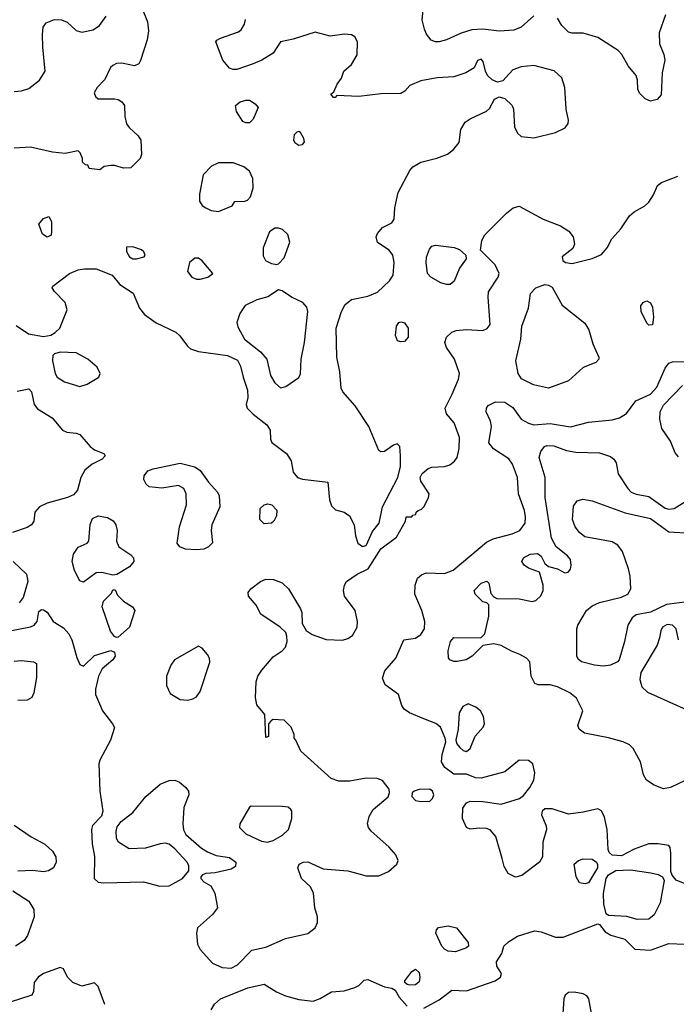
# Model space of a CAD drawing. Extents: x 1173079 to 1307053, y 522583 to 678478.
# Tile 227 of 256: x 1218425 to 1222026, y 602496 to 607897. Entities that reach past the tile are written whole.
import ezdxf

# ---------------------------------------------------------------- set-up
doc = ezdxf.new("R2010")
doc.units = 0

msp = doc.modelspace()

# ---------------------------------------------------------------- linework, layer by layer
at = {"layer": '0CON20XD'}
for points in [[(1219093.4, 607966.6), (1219125.4, 607885.4), (1219130.5, 607835), (1219123.6, 607786.4), (1219087.7, 607672.3), (1219077.5, 607655), (1219055, 607643.8), (1218985, 607658.6), (1218955, 607655.7), (1218935, 607645.8), (1218923.1, 607635), (1218892.4, 607567.6), (1218850, 607525), (1218834.2, 607495), (1218841.2, 607475), (1218855, 607462.5), (1218945, 607462.5), (1218965, 607459.2), (1218985.7, 607445.7), (1218999.2, 607425), (1219000.6, 607365), (1219011.1, 607325), (1219025, 607304.3), (1219075, 607260), (1219088.6, 607235), (1219093, 607157), (1219085.7, 607135), (1219035, 607084), (1218995, 607081.2), (1218945, 607096.2), (1218925, 607096.2), (1218888.3, 607091.7), (1218865, 607072.5), (1218805, 607080), (1218798.3, 607098.3), (1218785, 607100), (1218770, 607115), (1218770, 607135), (1218757, 607167), (1218745, 607177.5), (1218675, 607162), (1218605, 607170), (1218485, 607196.7), (1218395, 607191.5)], [(1221245, 607917.5), (1221174.7, 607855.3), (1221135, 607838.8), (1221055, 607833.2), (1220965, 607845.4), (1220905, 607840.8), (1220846.6, 607823.4), (1220765, 607785.6), (1220725, 607775.6), (1220705, 607775.7), (1220682, 607785), (1220656.3, 607816.3), (1220644.6, 607844.6), (1220632.5, 607895), (1220639.6, 607965)], [(1218395, 607501.8), (1218433.9, 607506.1), (1218475, 607519.5), (1218534.4, 607565), (1218565.4, 607614.6), (1218551.1, 607745), (1218550, 607815), (1218553.1, 607855), (1218570.6, 607879.4), (1218615, 607897.5), (1218655, 607895.5), (1218685, 607882.5), (1218735, 607837.7), (1218765, 607828), (1218828.7, 607841.3), (1218862.5, 607865), (1218899.5, 607915)], [(1218405, 606218.5), (1218473.4, 606173.4), (1218555, 606158.2), (1218595, 606165.6), (1218620.2, 606179.8), (1218644.3, 606205), (1218685.6, 606305), (1218674.3, 606345), (1218616, 606405), (1218603.8, 606425), (1218606.7, 606435), (1218698, 606505), (1218745, 606523.8), (1218780.5, 606529.5), (1218845, 606530.7), (1218931.4, 606495), (1218974.6, 606444.6), (1219046.7, 606396.7), (1219082.5, 606315), (1219108.8, 606278.8), (1219173.4, 606233.4), (1219281.7, 606181.7), (1219302.8, 606162.8), (1219344.4, 606105), (1219362, 606092), (1219405, 606077.3), (1219565, 606055.4), (1219618.5, 606028.5), (1219636.7, 605996.7), (1219649.6, 605935), (1219674.6, 605865), (1219676.5, 605825), (1219667.5, 605785), (1219672.5, 605765), (1219705, 605731.9), (1219781.1, 605675), (1219797.8, 605645), (1219800, 605595), (1219807.4, 605577.4), (1219887.3, 605517.3), (1219912.9, 605477.1), (1219924.6, 605414.6), (1219949.2, 605385), (1219975, 605376.4), (1220115, 605360), (1220123.1, 605263.1), (1220135, 605230), (1220157.3, 605207.3), (1220205, 605195.8), (1220234, 605175), (1220258.6, 605125), (1220266.9, 605065), (1220280, 605025), (1220305, 605006.2), (1220325, 605013.1), (1220360.5, 605089.5), (1220395.5, 605135), (1220415.3, 605225), (1220499.3, 605385), (1220512.7, 605445), (1220514.2, 605504.2), (1220508.8, 605555), (1220495, 605570), (1220475, 605563.3), (1220425, 605528.8), (1220405, 605526.2), (1220395, 605533.3), (1220340.4, 605665), (1220265, 605778.9), (1220197.1, 605855), (1220188.1, 605875), (1220180, 605965), (1220163.8, 606045), (1220161.4, 606205), (1220189.5, 606295), (1220210.6, 606335), (1220245, 606361.5), (1220335, 606380), (1220387.4, 606402.6), (1220453.3, 606465), (1220472.7, 606495), (1220479.5, 606565), (1220471.9, 606605), (1220451.7, 606631.7), (1220388, 606675), (1220379.2, 606705), (1220386.8, 606723.2), (1220415, 606756.7), (1220465, 606782.5), (1220478, 606802), (1220481.4, 606865), (1220501.2, 606948.8), (1220565, 607070), (1220580.9, 607089.1), (1220624.1, 607115.9), (1220712.4, 607137.6), (1220770.3, 607159.7), (1220804, 607185), (1220835, 607223.3), (1220844.2, 607295), (1220867.5, 607335), (1220895, 607353.5), (1220985.8, 607395), (1221000.8, 607409.2), (1221029.1, 607460.9), (1221055, 607472.9), (1221085, 607464.3), (1221125.7, 607425), (1221132.9, 607405), (1221138.8, 607308.8), (1221155, 607273.3), (1221175, 607256.7), (1221245, 607249.4), (1221362.6, 607277.4), (1221417.2, 607302.8), (1221433, 607327), (1221434.4, 607345), (1221421.1, 607405), (1221414.7, 607524.7), (1221397.4, 607577.4), (1221356.6, 607616.6), (1221245, 607644.6), (1221175, 607638.8), (1221129.1, 607620.9), (1221075, 607562), (1221045, 607554.2), (1221016.8, 607566.8), (1220991.2, 607591.2), (1220978.8, 607615), (1220967.3, 607667.3), (1220955, 607680), (1220935, 607672.5), (1220916.7, 607633.3), (1220872.5, 607605), (1220805, 607583.1), (1220715, 607577.3), (1220625, 607562), (1220563.9, 607536.1), (1220536.7, 607505), (1220515, 607490.8), (1220405, 607490), (1220284.4, 607474.4), (1220165, 607480), (1220155, 607470), (1220145, 607470), (1220131.7, 607488.3), (1220148.3, 607501.7), (1220166.4, 607543.6), (1220190, 607575), (1220203.3, 607615), (1220245, 607651.2), (1220275.5, 607704.5), (1220278, 607775), (1220262.7, 607802.7), (1220244.2, 607814.2), (1220207, 607817), (1220127, 607807), (1220045, 607828.1), (1219925, 607789.4), (1219854.4, 607775.6), (1219815, 607713.3), (1219753.3, 607675), (1219705.5, 607654.5), (1219615, 607624.2), (1219595, 607622.5), (1219575, 607630.8), (1219538.1, 607675), (1219501.2, 607775), (1219506.7, 607785), (1219526.7, 607795), (1219625, 607830), (1219638.8, 607841.2), (1219657.2, 607872.8), (1219663.2, 607896.8)], [(1221966.1, 607923.9), (1221931.4, 607825), (1221933, 607765), (1221958.2, 607705), (1221962.2, 607675), (1221948.9, 607605), (1221942.5, 607485), (1221921.2, 607458.8), (1221885, 607450), (1221855, 607462.5), (1221825, 607493.3), (1221815.7, 607515.7), (1221812.9, 607565), (1221805, 607591.2), (1221762.6, 607642.6), (1221727.7, 607705), (1221706.9, 607726.9), (1221595, 607798.9), (1221515, 607822.5), (1221455, 607822.5), (1221435, 607828), (1221398, 607865), (1221373.8, 607905)], [(1219665, 607330), (1219648.8, 607338.8), (1219613.2, 607393.2), (1219608, 607425), (1219633.3, 607446.7), (1219665, 607455.7), (1219685, 607454.3), (1219716.2, 607435), (1219732, 607415), (1219705, 607350), (1219685, 607331.2), (1219665, 607330)], [(1219955, 607208.8), (1219975, 607211.2), (1219986.7, 607225), (1219983.8, 607245), (1219965, 607277.5), (1219955, 607283.3), (1219945, 607280), (1219930, 607265), (1219926.7, 607235), (1219933, 607223), (1219955, 607208.8)], [(1219515, 606844.2), (1219590, 606875), (1219605, 606900), (1219659.3, 606900.7), (1219675, 606906.7), (1219691.2, 606925), (1219705.7, 606975), (1219704.3, 607025), (1219685.7, 607065), (1219655, 607089.4), (1219595, 607111.4), (1219515, 607111.4), (1219476.6, 607093.4), (1219432, 607045), (1219410.5, 606939.5), (1219411.2, 606901.2), (1219425, 606876.7), (1219445, 606864), (1219475, 606850.8), (1219515, 606844.2)], [(1219473.3, 603145), (1219496, 603105), (1219508.8, 603025), (1219482.1, 602987.9), (1219400, 602915), (1219394.5, 602885.5), (1219400.4, 602825), (1219415, 602795.8), (1219481.7, 602721.7), (1219535, 602698.2), (1219585, 602693.6), (1219618.5, 602711.5), (1219697.3, 602792.7), (1219775, 602808.9), (1219882.8, 602857.2), (1220005, 602883.3), (1220046, 602915), (1220058, 602945), (1220058, 602975), (1220043.8, 603025), (1220036, 603105), (1220019.1, 603139.1), (1219970, 603185), (1219951.2, 603245), (1219956.7, 603265), (1219980, 603275), (1220005, 603276.2), (1220088.8, 603238.8), (1220225, 603228.2), (1220259.5, 603219.5), (1220325, 603200.8), (1220395, 603201.1), (1220448, 603225), (1220494, 603265), (1220500, 603285), (1220488, 603315), (1220449.8, 603359.8), (1220353.1, 603445), (1220337.1, 603465), (1220332.5, 603485), (1220341.4, 603525), (1220364.2, 603565), (1220445.7, 603634.3), (1220453.8, 603655), (1220451.2, 603675), (1220415, 603723.3), (1220385, 603734), (1220325, 603736.7), (1220235, 603720), (1220175, 603720), (1220133.4, 603733.4), (1219966.2, 603885), (1219940, 603945), (1219930, 603955), (1219930, 603975), (1219913.3, 604015), (1219875, 604053.3), (1219812.5, 604057.5), (1219801.7, 604048.3), (1219790, 604035), (1219790, 603965), (1219775, 603960), (1219770, 604085), (1219725, 604137.5), (1219717.7, 604177.7), (1219721.4, 604265), (1219731.4, 604295), (1219752.4, 604327.6), (1219815, 604400.8), (1219864.6, 604435.4), (1219881.9, 604455), (1219891.9, 604485), (1219890.8, 604515), (1219883.8, 604535), (1219854, 604565), (1219748.1, 604635), (1219720.9, 604685), (1219680.6, 604735), (1219678.1, 604755), (1219692.9, 604775), (1219745, 604815.4), (1219775, 604827.9), (1219816.1, 604826.1), (1219865, 604807.8), (1219898.8, 604775), (1219965.7, 604665), (1219972.5, 604645), (1219974.3, 604584.3), (1219996.4, 604546.4), (1220028.8, 604525), (1220105, 604497.1), (1220195, 604493.1), (1220225, 604501.5), (1220251, 604519), (1220275.3, 604565), (1220277.2, 604595), (1220264.6, 604655), (1220207.1, 604735), (1220200, 604765), (1220205.6, 604794.4), (1220217.5, 604815), (1220275.8, 604855.8), (1220335.2, 604884.8), (1220405, 604993.9), (1220491.7, 605058.3), (1220540, 605145), (1220545, 605170), (1220575, 605170), (1220581.7, 605178.3), (1220598.3, 605181.7), (1220600, 605195), (1220610, 605205), (1220628.3, 605211.7), (1220643.6, 605226.4), (1220667.5, 605275), (1220670, 605295), (1220624.4, 605365), (1220621.9, 605385), (1220632.6, 605407.4), (1220665, 605434.5), (1220685, 605442.9), (1220755, 605446.4), (1220784, 605455), (1220810, 605475), (1220823.5, 605495), (1220835.8, 605545), (1220836.7, 605605), (1220808, 605685), (1220766, 605735), (1220758, 605765), (1220797.5, 605842.5), (1220831.2, 605925), (1220837.3, 605955), (1220810.4, 606035), (1220765, 606099.2), (1220756.4, 606126.4), (1220766.4, 606155), (1220795, 606181.8), (1220819.2, 606190.8), (1220875, 606196.6), (1220965, 606190.8), (1220987.9, 606202.1), (1221004.5, 606225), (1220993.8, 606375), (1220996.7, 606403.3), (1221049.1, 606485), (1221054.5, 606505), (1221032.6, 606552.6), (1220953, 606633), (1220960, 606685), (1220975, 606716.7), (1221094.7, 606835.3), (1221132, 606865), (1221165, 606873.3), (1221295, 606802.5), (1221390, 606765), (1221437, 606737), (1221459.6, 606705), (1221467.5, 606665), (1221457.9, 606642.1), (1221400.8, 606595), (1221404, 606575), (1221418.8, 606565), (1221455, 606560), (1221565, 606586.7), (1221615, 606609.4), (1221646.2, 606645), (1221672.7, 606695), (1221721.3, 606748.7), (1221768.9, 606821.1), (1221795, 606842.9), (1221853.8, 606875), (1221875, 606896), (1221901.4, 606935), (1221923.1, 606986.9), (1221945.6, 607004.4), (1222035, 607037.8)], [(1218575, 606703.8), (1218549.3, 606719.3), (1218530, 606775), (1218555, 606806.7), (1218585, 606817.5), (1218599.3, 606789.3), (1218600, 606735), (1218597.5, 606715), (1218575, 606703.8)], [(1219835, 606553.3), (1219845, 606556.7), (1219875, 606590), (1219905.7, 606675.7), (1219895, 606718.8), (1219866.7, 606745), (1219845, 606753.8), (1219825, 606753.3), (1219795, 606732.5), (1219760, 606645), (1219760.7, 606600.7), (1219772.5, 606575), (1219805, 606558.8), (1219835, 606553.3)], [(1219065, 606584.3), (1219107.5, 606595), (1219112.5, 606605), (1219105, 606622.5), (1219093.6, 606633.6), (1219045, 606650), (1219010.7, 606649.3), (1219010, 606625), (1219026.2, 606595), (1219045, 606584.3), (1219065, 606584.3)], [(1220765, 606443.3), (1220735, 606453.6), (1220680, 606485), (1220661.5, 606505), (1220654, 606564), (1220656.6, 606593.4), (1220671.9, 606638.1), (1220685.5, 606654.5), (1220705, 606660.6), (1220807.8, 606647.8), (1220836.2, 606636.2), (1220872, 606605), (1220874.2, 606585), (1220836.7, 606533.3), (1220807.6, 606462.4), (1220785, 606444.4), (1220765, 606443.3)], [(1219415, 606472.9), (1219456.7, 606485), (1219483.8, 606505), (1219425, 606574), (1219405, 606588), (1219385, 606588), (1219356, 606565), (1219345.8, 606515), (1219369.2, 606485), (1219395, 606472.9), (1219415, 606472.9)], [(1221325, 605874.7), (1221242.9, 605892.9), (1221176.9, 605926.9), (1221158.2, 605955), (1221145.5, 606025), (1221173.1, 606145), (1221179.5, 606215), (1221215.5, 606314.5), (1221225.5, 606394.5), (1221254.7, 606425.3), (1221305, 606443.1), (1221325, 606441.1), (1221345, 606429.6), (1221400.9, 606330.9), (1221525, 606231.9), (1221546.2, 606195), (1221568.3, 606118.3), (1221600.8, 606045), (1221600.8, 606035), (1221585, 606015.8), (1221515, 605988.5), (1221435, 605915.3), (1221325, 605874.7)], [(1219855, 605877.5), (1219885, 605884.3), (1219955, 605934.4), (1219965, 605953.3), (1219967.7, 606035), (1219987.4, 606125), (1220005.5, 606295.5), (1219999.8, 606319.8), (1219977.5, 606345), (1219915, 606374.4), (1219865, 606410), (1219845, 606414), (1219785, 606375.8), (1219725, 606360), (1219661.9, 606328.1), (1219632, 606285), (1219615.8, 606235), (1219621.1, 606211.1), (1219657.9, 606145), (1219746.2, 606075), (1219780.5, 606035), (1219800.5, 605945), (1219823.9, 605903.9), (1219855, 605877.5)], [(1221875, 606221.2), (1221865, 606231.2), (1221832.9, 606295), (1221832.3, 606327.7), (1221844.1, 606345.9), (1221855, 606351.2), (1221865, 606353.8), (1221884.3, 606344.3), (1221895, 606320), (1221900, 606265), (1221895, 606223.3), (1221875, 606221.2)], [(1220515, 606128.8), (1220497.5, 606135), (1220486.2, 606165), (1220491.2, 606215), (1220504.3, 606235.7), (1220515, 606240), (1220535, 606233.3), (1220556.2, 606205), (1220556.2, 606155), (1220535, 606131.2), (1220515, 606128.8)], [(1218755, 605884.7), (1218795, 605897.3), (1218858.1, 605935), (1218865.5, 605955), (1218850.5, 605990.5), (1218798, 606035), (1218735, 606069.2), (1218647.7, 606072.3), (1218615, 606063.3), (1218606.1, 606053.9), (1218604, 606025), (1218618.9, 605955), (1218631.1, 605935), (1218670.6, 605910.6), (1218755, 605884.7)], [(1222075, 603155.7), (1222025.7, 603175.7), (1222003.9, 603203.9), (1221996.2, 603225), (1221996, 603325), (1221992.5, 603355), (1221985, 603366.2), (1221925.6, 603375.6), (1221874.5, 603375.5), (1221795, 603346.7), (1221725, 603310.6), (1221674.3, 603314.3), (1221658.1, 603328.1), (1221651.4, 603345), (1221647.1, 603455), (1221631.7, 603521.7), (1221615, 603556), (1221595, 603567.1), (1221515, 603548.9), (1221435, 603538.9), (1221345, 603568.1), (1221305, 603568), (1221291.2, 603555), (1221286, 603535), (1221312, 603475), (1221314, 603455), (1221294.3, 603385.7), (1221291.4, 603305), (1221275.5, 603274.5), (1221178.1, 603201.9), (1221143.4, 603193.4), (1221103.2, 603213.2), (1221082.4, 603252.4), (1221071.1, 603295), (1221035.8, 603415.8), (1221005, 603452.5), (1220985, 603460), (1220945, 603462), (1220895, 603455.7), (1220875, 603465.8), (1220853.1, 603515), (1220855, 603571.2), (1220875, 603600.6), (1220895, 603609.4), (1220965, 603607.5), (1221065, 603592.9), (1221166.7, 603625), (1221188.3, 603641.7), (1221223.3, 603685), (1221245.5, 603724.5), (1221249.4, 603765), (1221239.4, 603815), (1221215, 603832.5), (1221165, 603834), (1221085, 603770), (1220955, 603736), (1220925, 603738), (1220875, 603758), (1220805, 603757.1), (1220756.7, 603795), (1220739.1, 603825), (1220741.5, 603865), (1220762.5, 603935), (1220759.2, 603955), (1220731.9, 604015), (1220706.5, 604036.5), (1220640.9, 604060.9), (1220562, 604095), (1220533.8, 604115), (1220521.2, 604135), (1220503.3, 604195), (1220428.8, 604248.8), (1220414.3, 604285), (1220427.5, 604325), (1220488, 604395), (1220532.5, 604495), (1220595.7, 604504.3), (1220624, 604525), (1220645.8, 604555), (1220647.1, 604595), (1220631.1, 604655), (1220591.1, 604745), (1220594.4, 604795), (1220607.3, 604832.7), (1220627.9, 604852.1), (1220655, 604861.9), (1220755, 604859.6), (1220802.6, 604877.4), (1220985, 605030.9), (1221021.2, 605048.8), (1221125, 605075.4), (1221168.1, 605095), (1221196.7, 605135), (1221198.8, 605168.8), (1221192.7, 605205), (1221160.8, 605295), (1221154.6, 605385), (1221127.6, 605457.6), (1221106.9, 605486.9), (1221022.7, 605542.7), (1220997.9, 605575), (1221013.1, 605665), (1221007.1, 605695), (1220983.5, 605745), (1220984.4, 605765), (1220995, 605779.4), (1221035, 605800), (1221085, 605799.3), (1221129.3, 605769.3), (1221175, 605705.7), (1221215, 605682.7), (1221245, 605674.6), (1221335, 605680.8), (1221445, 605663.3), (1221545, 605689.2), (1221675, 605702.2), (1221715, 605712.9), (1221753.2, 605736.8), (1221804.5, 605805.5), (1221885, 605841.8), (1221919.4, 605880.6), (1221965, 605985.8), (1221985, 606012.9), (1222005, 606020.6), (1222075, 606021.1)], [(1222038.7, 605498.7), (1222019.8, 605519.8), (1221993.8, 605585), (1221945.8, 605655), (1221935.3, 605704.7), (1221937.9, 605745), (1221955, 605782.1), (1222059.4, 605890.6)], [(1218410.7, 605859.3), (1218475, 605871.2), (1218490, 605855), (1218504, 605785), (1218521.7, 605761.7), (1218602.4, 605712.4), (1218659.2, 605645), (1218683.1, 605633.1), (1218735, 605628.9), (1218755, 605621.4), (1218811.5, 605555), (1218835, 605537.9), (1218886.4, 605516.4), (1218894, 605505), (1218878, 605485), (1218821.9, 605458.1), (1218782.8, 605425), (1218760.9, 605385), (1218741.1, 605315), (1218720, 605290), (1218686.2, 605275), (1218576, 605245), (1218534.2, 605225), (1218507.5, 605195), (1218502.9, 605145), (1218490, 605125), (1218465, 605110.5), (1218386.2, 605083.8)], [(1222116.3, 603743.7), (1221995, 603685.6), (1221955, 603678.1), (1221905, 603696.9), (1221861.9, 603725), (1221846.9, 603755), (1221830, 603825), (1221788.7, 603898.7), (1221769.6, 603919.6), (1221735, 603935.6), (1221655, 603956.5), (1221522.7, 603982.7), (1221492.5, 604005), (1221486.7, 604025), (1221514, 604105), (1221479.2, 604175), (1221442, 604205), (1221375, 604237.9), (1221335, 604248.8), (1221268.8, 604248.8), (1221250, 604255), (1221230, 604295), (1221222.9, 604375), (1221204.2, 604395), (1221168, 604415), (1221122, 604432), (1221065, 604464), (1221025, 604473.8), (1220965, 604463.3), (1220906, 604405), (1220873.3, 604385), (1220825, 604375.6), (1220805, 604375.7), (1220784, 604385), (1220777, 604397), (1220775.6, 604435), (1220788.1, 604485), (1220805, 604507.5), (1220953.6, 604506.4), (1220975, 604527.5), (1220998, 604625), (1220997.5, 604687.5), (1220987.5, 604697.5), (1220964.1, 604704.1), (1220922.5, 604745), (1220917.5, 604765), (1220955, 604806.2), (1220986.4, 604816.4), (1220997.5, 604805), (1221008.3, 604748.3), (1221025, 604730), (1221042.5, 604722.5), (1221165, 604718.9), (1221235, 604704.5), (1221255, 604710.9), (1221283.4, 604736.6), (1221295.6, 604765), (1221295.6, 604795), (1221275.8, 604865.8), (1221215, 604888.6), (1221191.2, 604905), (1221178, 604925), (1221188.6, 604945), (1221225, 604965.4), (1221265, 604968.1), (1221284.5, 604954.5), (1221304.2, 604914.2), (1221325, 604898), (1221375, 604884), (1221415, 604862.5), (1221433.6, 604866.4), (1221445, 604882.5), (1221449.2, 604905), (1221445, 604936.2), (1221430, 604955), (1221366.2, 605005), (1221342, 605052), (1221306.7, 605275), (1221307.5, 605385), (1221273.5, 605495), (1221282.9, 605527.1), (1221304, 605555), (1221315, 605560.6), (1221355, 605559.1), (1221423.1, 605533.1), (1221475, 605524.1), (1221605, 605521.2), (1221665, 605500), (1221684, 605485), (1221695.8, 605465), (1221708, 605405), (1221759.4, 605325), (1221778.6, 605305), (1221805, 605293.3), (1221875, 605280.4), (1221965, 605216.6), (1221985, 605211.8), (1222015, 605216.1), (1222126.5, 605285)], [(1219395, 604987.9), (1219335, 604992.2), (1219304, 605005), (1219289.2, 605025), (1219300.8, 605115), (1219339.5, 605235), (1219337.8, 605295), (1219325.4, 605325.4), (1219295, 605340.8), (1219205, 605326.9), (1219135, 605334), (1219118.3, 605348.3), (1219106, 605375), (1219108, 605395), (1219128.3, 605421.7), (1219157, 605433), (1219305, 605463.8), (1219385, 605443.6), (1219415, 605423.6), (1219460, 605360), (1219510, 605305), (1219518.5, 605285), (1219522, 605225), (1219479.4, 605125), (1219475.6, 605095), (1219482.3, 605027.7), (1219461.2, 605005), (1219435, 604993.1), (1219395, 604987.9)], [(1219765, 605130.8), (1219742, 605155), (1219744.2, 605215), (1219765, 605235.8), (1219785, 605240), (1219807.5, 605235), (1219835.9, 605205.9), (1219833.3, 605175), (1219818.8, 605145), (1219805, 605134.2), (1219765, 605130.8)], [(1222085, 604703.8), (1221971.7, 604688.3), (1221885, 604647.3), (1221805, 604631.9), (1221783.8, 604616.2), (1221759.5, 604575), (1221741.9, 604485), (1221712.5, 604385), (1221704, 604375), (1221665, 604356.7), (1221625, 604350), (1221577.5, 604355), (1221506.7, 604375), (1221488.3, 604388.3), (1221480, 604405), (1221480, 604555), (1221486.7, 604575), (1221534.3, 604655), (1221565, 604681.5), (1221605, 604700.5), (1221725, 604729.2), (1221760, 604745), (1221776, 604775), (1221772.9, 604845), (1221763.6, 604883.6), (1221730, 604980), (1221704.5, 605014.5), (1221675, 605031.9), (1221525, 605060.4), (1221495, 605083.1), (1221470.8, 605115), (1221456.2, 605155), (1221462.1, 605227.9), (1221481.8, 605258.2), (1221513.7, 605266.3), (1221565, 605257.7), (1221745, 605191.8), (1221885, 605160), (1221985, 605087.5), (1222075, 605082.2)], [(1218775, 604811.2), (1218755, 604818.6), (1218724.8, 604874.8), (1218713.5, 604925), (1218719.5, 604965), (1218745, 605002.5), (1218794, 605025), (1218804.5, 605035.5), (1218812.1, 605127.9), (1218825, 605160.9), (1218855, 605174.7), (1218906.6, 605166.6), (1218937.7, 605147.7), (1218952.9, 605125), (1218959.2, 605095), (1218956.4, 605036.4), (1218968.8, 605005), (1219035, 604961.2), (1219048.8, 604945), (1219050, 604925), (1219026.7, 604895), (1218957, 604853), (1218935, 604850), (1218875, 604864.3), (1218845, 604861.5), (1218775, 604811.2)], [(1218388.5, 604925), (1218462.1, 604855), (1218468.8, 604815), (1218443.3, 604726.7), (1218421.8, 604698.2)], [(1218955, 604507.5), (1218945, 604513.3), (1218923, 604543), (1218876.7, 604675), (1218883.9, 604706.1), (1218928.3, 604751.7), (1218935, 604770), (1218948.3, 604768.3), (1218960.7, 604740.7), (1218995, 604706.7), (1219043.3, 604675), (1219056, 604655), (1219026.7, 604565), (1218965, 604510), (1218955, 604507.5)], [(1218325, 604535.7), (1218485, 604565.6), (1218505, 604576), (1218521.2, 604595), (1218529.3, 604650.7), (1218545, 604661.2), (1218555, 604660), (1218575, 604646.2), (1218608, 604595), (1218665, 604560), (1218695, 604528.5), (1218711.2, 604495), (1218737.6, 604397.6), (1218755, 604358.8), (1218775, 604351.2), (1218835, 604409.2), (1218925, 604436.2), (1218945, 604427.5), (1218948, 604405), (1218936.2, 604385), (1218901.2, 604355), (1218878, 604335), (1218857.5, 604295), (1218840.8, 604225), (1218840, 604195), (1218878.2, 604105), (1218934.5, 604035), (1218944.5, 604014.5), (1218923.1, 603945), (1218864.5, 603835), (1218859.6, 603815), (1218864.6, 603664.6), (1218880, 603555), (1218872.7, 603527.3), (1218825, 603476), (1218818.1, 603455), (1218822.5, 603375), (1218835.5, 603305.5), (1218832.5, 603185), (1218855, 603165.8), (1218885, 603161.1), (1219103, 603167), (1219193.1, 603143.1), (1219245, 603145.5), (1219317.5, 603185), (1219351.7, 603228.3), (1219352.5, 603255), (1219343.3, 603275), (1219275, 603349.2), (1219245, 603374.3), (1219225, 603379.4), (1219195, 603376.5), (1219115, 603351.8), (1219025, 603349.2), (1218965.9, 603385.9), (1218956.7, 603405), (1218953.8, 603445), (1218960.3, 603469.7), (1218981.3, 603498.7), (1219045, 603546.9), (1219116.5, 603635), (1219195, 603702.9), (1219245, 603723.6), (1219275, 603724.4), (1219301.2, 603715), (1219336, 603685), (1219350, 603665), (1219352.5, 603645), (1219324.4, 603575), (1219320, 603485), (1219323.2, 603453.2), (1219336.8, 603426.8), (1219421.9, 603351.9), (1219455, 603332), (1219502.1, 603312.1), (1219575, 603300.6), (1219610, 603275), (1219608.8, 603251.2), (1219585, 603236), (1219496.4, 603216.4), (1219445, 603213.3), (1219427.5, 603205), (1219417.5, 603195), (1219417.5, 603185), (1219435, 603166.7), (1219473.3, 603145)], [(1222037.3, 604495), (1222024.5, 604555), (1222005, 604575.4), (1221975, 604579.6), (1221950.5, 604565), (1221940.4, 604545), (1221934.6, 604505), (1221920.7, 604465), (1221831.7, 604315), (1221826.6, 604276.6), (1221836.9, 604236.9), (1221868.4, 604208.4), (1222256, 604035)], [(1219345, 604164.4), (1219375, 604170.8), (1219395, 604182.5), (1219415, 604212), (1219468.5, 604371.5), (1219466.2, 604395), (1219454.7, 604414.7), (1219425, 604449.4), (1219405, 604460.6), (1219274.6, 604385), (1219253.6, 604355), (1219230, 604295), (1219230, 604245), (1219250.5, 604200.5), (1219305, 604166.9), (1219345, 604164.4)], [(1218395, 604378.5), (1218435, 604380.6), (1218500, 604375), (1218516.2, 604365), (1218517.9, 604287.9), (1218503.2, 604205), (1218491.5, 604178.5), (1218465.4, 604164.6), (1218415, 604162.7)], [(1220875, 603882.5), (1220895, 603898), (1220923.2, 603966.8), (1220966, 604015), (1220974.2, 604035), (1220969.2, 604075), (1220951.4, 604105), (1220926, 604126), (1220885, 604143.3), (1220855, 604128.9), (1220834.5, 604095), (1220829.4, 604005), (1220817.5, 603945), (1220822.5, 603925), (1220838, 603905), (1220857.9, 603887.9), (1220875, 603882.5)], [(1220625, 603607.5), (1220675, 603610.8), (1220689.2, 603625), (1220695.6, 603645), (1220688.1, 603665), (1220675, 603675.6), (1220615.7, 603674.3), (1220587.5, 603665), (1220576.7, 603655), (1220576.2, 603635), (1220595, 603614), (1220625, 603607.5)], [(1219784.4, 603385.6), (1219815, 603394.4), (1219866.3, 603423.7), (1219899.2, 603455), (1219916.7, 603515), (1219917.5, 603555), (1219912.5, 603565), (1219897, 603577), (1219865, 603580), (1219695, 603582.5), (1219685, 603577.5), (1219632, 603485), (1219630, 603465), (1219665, 603431.5), (1219750.2, 603390.2), (1219784.4, 603385.6)], [(1218395, 603477.8), (1218488.6, 603415), (1218563.6, 603373.6), (1218605.5, 603335.5), (1218622.9, 603305), (1218625.7, 603275), (1218610, 603245), (1218582.4, 603227.6), (1218555, 603222.9), (1218495, 603229.5), (1218415, 603226.5)], [(1221525, 603155.8), (1221495, 603161.2), (1221476.2, 603195), (1221466.1, 603263.9), (1221490, 603285), (1221515, 603294), (1221565, 603291.2), (1221587.5, 603275), (1221593, 603263), (1221593.3, 603245), (1221545, 603162), (1221525, 603155.8)], [(1221810.5, 602960.5), (1221755, 602977.5), (1221655, 602982.5), (1221641.7, 602991.7), (1221628, 603045), (1221627, 603103), (1221642, 603185), (1221655, 603206.7), (1221695, 603230), (1221775, 603233.1), (1221886.4, 603216.4), (1221927, 603207), (1221950, 603195), (1221958.8, 603175), (1221938, 603052), (1221904.4, 602985.6), (1221875, 602962), (1221810.5, 602960.5)], [(1218387.6, 603117.6), (1218475, 603061.2), (1218502, 603015), (1218504.3, 602975), (1218466.8, 602873.2), (1218448.8, 602845), (1218401.2, 602815)], [(1220641.4, 602475), (1220725, 602520), (1220795, 602572.5), (1220875, 602568.6), (1221032.5, 602625), (1221062.5, 602645), (1221067.5, 602665), (1221042.5, 602705), (1221040.7, 602729.3), (1221070, 602775), (1221080, 602815), (1221105, 602839.2), (1221155, 602868.6), (1221248.3, 602898.3), (1221285, 602893.8), (1221363.1, 602863.1), (1221405, 602863.1), (1221595, 602937.5), (1221605, 602932.5), (1221635, 602892.5), (1221666.7, 602875), (1221743.4, 602853.4), (1221798.9, 602798.9), (1221885, 602792.5), (1221985, 602830), (1222075, 602826.2)], [(1220815, 602784.2), (1220775, 602787.1), (1220755, 602797.5), (1220739.2, 602815), (1220708, 602885), (1220710, 602905), (1220722.4, 602917.6), (1220775, 602926.9), (1220820, 602915), (1220883.8, 602835), (1220886.2, 602815), (1220875, 602806.2), (1220815, 602784.2)], [(1218891.1, 602495), (1218855, 602592.5), (1218835, 602612.5), (1218765.8, 602594.2), (1218716.2, 602615), (1218686.2, 602645), (1218665, 602690), (1218647, 602697), (1218555.5, 602664.5), (1218526, 602645), (1218504, 602615), (1218500, 602565), (1218491.2, 602545), (1218372.3, 602507.7)], [(1220565, 602600), (1220550, 602605), (1220537.5, 602615), (1220536.7, 602625), (1220575, 602676), (1220595, 602688), (1220615, 602670), (1220620, 602645), (1220615, 602618.8), (1220595, 602602.9), (1220565, 602600)], [(1219474.2, 602465), (1219493.2, 602496.8), (1219526.7, 602525), (1219675.8, 602585.8), (1219766, 602606), (1219833.2, 602563.2), (1219882.6, 602542.6), (1219955, 602522.2), (1220035, 602513.5), (1220073, 602527), (1220135, 602564.2), (1220205, 602569.4), (1220262.8, 602587.2), (1220285, 602598.6), (1220315, 602628), (1220335, 602631.2), (1220425, 602591.2), (1220465, 602583.3), (1220485, 602572.5), (1220506.2, 602535), (1220549.2, 602485)], [(1221455, 602327.5), (1221505, 602334.5), (1221539.1, 602350.9), (1221558.1, 602385), (1221560, 602445), (1221545.6, 602525), (1221535, 602541.4), (1221515, 602553.5), (1221465, 602562.5), (1221435, 602560), (1221417.3, 602545), (1221410, 602525), (1221403.2, 602445), (1221406.4, 602375), (1221420, 602345), (1221435, 602332.5), (1221455, 602327.5)]]:
    msp.add_lwpolyline(points, dxfattribs=at)

doc.saveas('drawing.dxf')
